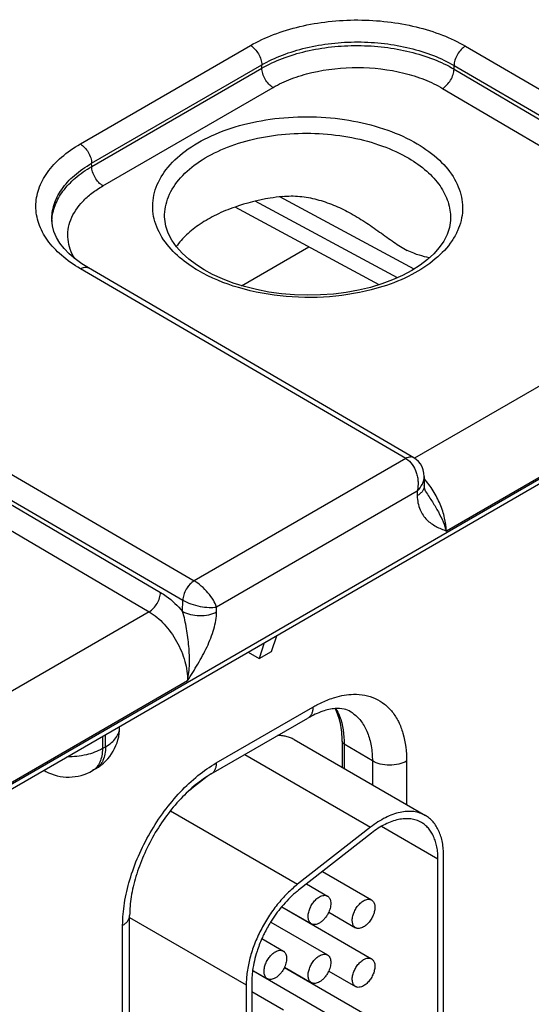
# Model space of a CAD drawing. Header units: inches. Extents: x 0 to 34, y 0 to 22.
# Tile 82 of 168: x 7.077 to 7.556, y 18.031 to 18.953. Entities that reach past the tile are written whole.
import ezdxf

# ---------------------------------------------------------------- set-up
doc = ezdxf.new("R2010")
doc.units = ezdxf.units.IN
doc.header["$LTSCALE"] = 1.87
doc.header["$MEASUREMENT"] = 0
doc.layers.get('0').update_dxf_attribs({"linetype": 'CONTINUOUS'})

msp = doc.modelspace()

# ---------------------------------------------------------------- linework, layer by layer
at = {"color": 7, "linetype": 'CONTINUOUS'}
for p, q in [((4.56377, 16.79056), (8.99215, 19.34746)), ((4.56081, 16.78404), (8.9892, 19.34093)), ((7.1336, 18.83639), (7.29318, 18.92853)), ((7.49468, 18.92801), (7.79985, 18.75025)), ((7.14416, 18.81826), (7.30374, 18.9104)), ((7.14425, 18.81522), (7.30374, 18.9073)), ((7.30374, 18.9073), (7.30374, 18.9104)), ((7.48403, 18.90649), (7.48403, 18.90988)), ((7.48403, 18.90988), (7.78917, 18.73213)), ((7.48403, 18.90649), (7.76831, 18.73943)), ((7.15477, 18.79711), (7.31425, 18.8892)), ((7.47333, 18.88838), (7.75761, 18.72133)), ((7.14425, 18.81522), (7.14416, 18.81826)), ((7.43093, 18.71102), (7.29756, 18.78274)), ((7.44654, 18.71917), (7.32068, 18.78686)), ((7.41395, 18.70456), (7.27868, 18.7773)), ((7.10684, 18.76486), (7.10684, 18.76487)), ((7.21264, 18.76799), (7.21264, 18.76801)), ((7.48073, 18.76655), (7.48073, 18.76653)), ((7.28485, 18.70357), (7.34799, 18.74003)), ((7.43884, 18.5418), (7.13362, 18.71954)), ((7.44632, 18.54256), (7.14112, 18.72028)), ((7.75761, 18.72133), (7.44708, 18.54204)), ((7.79358, 18.65674), (7.47679, 18.47383)), ((6.93518, 18.60496), (7.24035, 18.4272)), ((6.92453, 18.58683), (7.22968, 18.40908)), ((6.92453, 18.58344), (7.20881, 18.41638)), ((6.91383, 18.56534), (7.19811, 18.39828)), ((7.43884, 18.5418), (7.24035, 18.4272)), ((7.45599, 18.52506), (7.45612, 18.51645)), ((7.44947, 18.51128), (7.2614, 18.40269)), ((7.44947, 18.51128), (7.44953, 18.50693)), ((7.45747, 18.51071), (7.45747, 18.51071)), ((7.22952, 18.39859), (7.22968, 18.40908)), ((7.19811, 18.39828), (6.88759, 18.21899)), ((7.26134, 18.39826), (7.2614, 18.40269)), ((7.30596, 18.36905), (7.30116, 18.35439)), ((7.3129, 18.36117), (7.31771, 18.37583)), ((7.29086, 18.36033), (7.30116, 18.35439)), ((7.30116, 18.35439), (7.3129, 18.36117)), ((7.23408, 18.33369), (6.91729, 18.15078)), ((7.26104, 18.2567), (7.35172, 18.30906)), ((7.25638, 18.2464), (7.34706, 18.29876)), ((7.17043, 18.29018), (7.17043, 18.29079)), ((7.15429, 18.28148), (7.15429, 18.2701)), ((7.15725, 18.2718), (7.15725, 18.28318)), ((7.3341, 18.27853), (7.45714, 18.20749)), ((7.37913, 18.27703), (7.37913, 18.25253)), ((7.15429, 18.2701), (7.15725, 18.2718)), ((7.38103, 18.27432), (7.38103, 18.25144)), ((7.40741, 18.25854), (7.38103, 18.27432)), ((7.28789, 18.26459), (7.40576, 18.19653)), ((7.40741, 18.25854), (7.40741, 18.23621)), ((7.43951, 18.25838), (7.43951, 18.21767)), ((7.10116, 18.24884), (7.0994, 18.24978)), ((7.14497, 18.2495), (7.14793, 18.2512)), ((7.25246, 18.24394), (7.23518, 18.23045)), ((7.21809, 18.21196), (7.33735, 18.1431)), ((7.40576, 18.19653), (7.33735, 18.1431)), ((7.46892, 18.16667), (7.41598, 18.19724)), ((7.40668, 18.19104), (7.33827, 18.13761)), ((7.46892, 17.88131), (7.46892, 18.16667)), ((7.47422, 17.88437), (7.47422, 18.16973)), ((7.36055, 18.15501), (7.40668, 18.12837)), ((7.34567, 18.14339), (7.36532, 18.13204)), ((7.32252, 18.12224), (7.32237, 18.12206)), ((7.32249, 18.12187), (7.40668, 18.07326)), ((7.32264, 18.12205), (7.35032, 18.10606)), ((7.17984, 17.785), (7.17984, 18.11383)), ((7.17984, 18.11204), (7.28914, 18.04894)), ((7.36645, 18.11696), (7.39168, 18.10239)), ((7.17325, 17.77582), (7.17325, 18.10465)), ((7.31215, 18.10763), (7.36532, 18.07693)), ((7.34588, 18.10837), (7.34588, 18.10862)), ((7.30386, 18.09221), (7.32395, 18.0806)), ((7.325, 18.06531), (7.40668, 18.01815)), ((7.32509, 18.06552), (7.35032, 18.05095)), ((7.29529, 18.06225), (7.36532, 18.02182)), ((7.29531, 18.0625), (7.30895, 18.05462)), ((7.36645, 18.06185), (7.39168, 18.04728)), ((7.28914, 18.04894), (7.28914, 17.79144)), ((7.29444, 18.052), (7.29444, 17.7945)), ((7.34588, 18.05325), (7.34588, 18.05351)), ((7.29444, 18.04253), (7.32395, 18.02549))]:
    msp.add_line(p, q, dxfattribs=at)
for points in [[(7.14112, 18.72028), (7.13493, 18.72415), (7.12866, 18.72873), (7.12316, 18.73351), (7.11841, 18.73846), (7.11442, 18.74358), (7.11123, 18.74886), (7.10887, 18.75428), (7.10737, 18.75985), (7.10684, 18.76487)], [(7.22366, 18.74015), (7.21933, 18.74635), (7.21604, 18.75274), (7.21382, 18.75928), (7.21273, 18.76598), (7.21264, 18.76801)], [(7.48073, 18.76655), (7.48064, 18.76467), (7.47961, 18.75811), (7.4775, 18.75172), (7.47434, 18.74548), (7.4702, 18.73944), (7.4651, 18.73363), (7.45908, 18.72805), (7.45215, 18.72275), (7.44435, 18.71777), (7.43574, 18.71317), (7.42637, 18.70899), (7.4163, 18.70526)], [(7.24963, 18.71845), (7.2424, 18.72305), (7.23522, 18.72848), (7.22896, 18.73418), (7.22366, 18.74015)], [(7.4163, 18.70526), (7.40563, 18.70205), (7.39445, 18.69939), (7.38285, 18.6973), (7.37093, 18.69581), (7.35879, 18.69494), (7.34655, 18.6947), (7.33431, 18.69508), (7.32217, 18.6961), (7.31026, 18.69772), (7.29866, 18.69995), (7.28749, 18.70274), (7.27683, 18.70608), (7.26677, 18.70993), (7.25741, 18.71423), (7.24964, 18.71845)], [(7.45599, 18.52506), (7.45577, 18.52797), (7.45508, 18.53117), (7.45398, 18.53409), (7.45251, 18.53672), (7.4507, 18.53903), (7.44858, 18.541), (7.44639, 18.54251)], [(7.45747, 18.51071), (7.45719, 18.5112), (7.45682, 18.51204), (7.45648, 18.51319), (7.45623, 18.51471), (7.45612, 18.51645)]]:
    msp.add_lwpolyline(points, dxfattribs=at)
for centre, radius, start, end in [((7.15011, 18.76286), 0.04319, 177.33058, 179.16895), ((7.24048, 18.42774), 0.02156, 239.92522, 240.1386), ((7.3693, 18.27554), 0.0341, 53.16198, 58.76467), ((7.12543, 18.29018), 0.045, 300.0008, 359.9992), ((7.10831, 18.26213), 0.01509, 234.41255, 241.71633), ((7.12247, 18.28847), 0.045, 241.73017, 300.00088), ((7.39487, 18.06515), 0.09194, 127.9971, 130.41391), ((7.41824, 18.04213), 0.12482, 140.1809, 148.30486), ((7.42219, 18.03948), 0.12957, 148.22472, 153.77643), ((7.41506, 18.04273), 0.12173, 156.01776, 162.00465), ((7.42012, 18.04051), 0.12727, 153.78001, 156.02882), ((7.30223, 18.0759), 0.02511, 335.07373, 335.59149), ((7.38275, 18.05082), 0.08836, 172.44211, 172.60681)]:
    msp.add_arc(centre, radius, start, end, dxfattribs=at)
for points, knots in [([(7.29318, 18.92853), (7.30008, 18.93251), (7.31516, 18.93953), (7.33972, 18.94696), (7.36631, 18.95151), (7.39394, 18.953), (7.42156, 18.95137), (7.44815, 18.94668), (7.47271, 18.93912), (7.48778, 18.93203), (7.49468, 18.92801)], [0, 0, 0, 0, 0.1141, 0.237195, 0.366768, 0.499736, 0.63274, 0.762419, 0.885682, 1, 1, 1, 1]), ([(7.30374, 18.9104), (7.30991, 18.91397), (7.3234, 18.92028), (7.34538, 18.92696), (7.36917, 18.93104), (7.39389, 18.93237), (7.41861, 18.9309), (7.4424, 18.92668), (7.46438, 18.91987), (7.47786, 18.91349), (7.48403, 18.90988)], [0, 0, 0, 0, 0.114145, 0.237238, 0.36678, 0.499705, 0.63267, 0.762331, 0.885612, 1, 1, 1, 1]), ([(7.29318, 18.92853), (7.29467, 18.92766), (7.29747, 18.9253), (7.30076, 18.92082), (7.30304, 18.91574), (7.30372, 18.91212), (7.30374, 18.9104)], [0, 0, 0, 0, 0.236976, 0.499189, 0.761843, 1, 1, 1, 1]), ([(7.30374, 18.9073), (7.30991, 18.91085), (7.32341, 18.9171), (7.34539, 18.9237), (7.36918, 18.92772), (7.39389, 18.929), (7.41861, 18.9275), (7.4424, 18.92326), (7.46437, 18.91646), (7.47786, 18.91009), (7.48403, 18.90649)], [0, 0, 0, 0, 0.114008, 0.237036, 0.366572, 0.499533, 0.632558, 0.762282, 0.885608, 1, 1, 1, 1]), ([(7.49468, 18.92801), (7.49319, 18.92715), (7.49037, 18.92479), (7.48705, 18.92032), (7.48475, 18.91523), (7.48406, 18.91161), (7.48403, 18.90988)], [0, 0, 0, 0, 0.236844, 0.499187, 0.761971, 1, 1, 1, 1]), ([(7.31425, 18.8892), (7.31278, 18.89007), (7.30998, 18.89244), (7.3067, 18.89691), (7.30444, 18.90197), (7.30377, 18.90558), (7.30374, 18.9073)], [0, 0, 0, 0, 0.237244, 0.499463, 0.761973, 1, 1, 1, 1]), ([(7.31425, 18.8892), (7.3197, 18.89234), (7.3316, 18.89788), (7.358, 18.90583), (7.39382, 18.90958), (7.42962, 18.90546), (7.45599, 18.89723), (7.46789, 18.89158), (7.47333, 18.88838)], [0, 0, 0, 0, 0.114151, 0.23728, 0.499471, 0.761948, 0.885415, 1, 1, 1, 1]), ([(7.47333, 18.88838), (7.47482, 18.88924), (7.47764, 18.8916), (7.48097, 18.89607), (7.48328, 18.90114), (7.48399, 18.90476), (7.48403, 18.90649)], [0, 0, 0, 0, 0.236981, 0.49946, 0.762231, 1, 1, 1, 1]), ([(7.21387, 18.81212), (7.21894, 18.81877), (7.23221, 18.8312), (7.25717, 18.84533), (7.28711, 18.85558), (7.32037, 18.8614), (7.35511, 18.86248), (7.38938, 18.85876), (7.42125, 18.85045), (7.44074, 18.84169), (7.4495, 18.83654)], [0, 0, 0, 0, 0.099166, 0.212253, 0.337842, 0.472367, 0.611021, 0.748489, 0.879599, 1, 1, 1, 1]), ([(7.2276, 18.80477), (7.23274, 18.81053), (7.24557, 18.82117), (7.26888, 18.83315), (7.29626, 18.84167), (7.3263, 18.84628), (7.35741, 18.84677), (7.38796, 18.84309), (7.41632, 18.83545), (7.43366, 18.82756), (7.44148, 18.82297)], [0, 0, 0, 0, 0.101605, 0.216519, 0.342927, 0.477267, 0.614954, 0.751029, 0.88071, 1, 1, 1, 1]), ([(7.13362, 18.71954), (7.12736, 18.72319), (7.11601, 18.73106), (7.10246, 18.74541), (7.09388, 18.76126), (7.09091, 18.77806), (7.09387, 18.79486), (7.10244, 18.81068), (7.116, 18.82496), (7.12735, 18.83278), (7.1336, 18.83639)], [0, 0, 0, 0, 0.144884, 0.274626, 0.39142, 0.500515, 0.609515, 0.726059, 0.855466, 1, 1, 1, 1]), ([(7.1336, 18.83639), (7.13509, 18.83553), (7.13789, 18.83316), (7.14119, 18.82868), (7.14346, 18.8236), (7.14414, 18.81998), (7.14416, 18.81826)], [0, 0, 0, 0, 0.236976, 0.499189, 0.761843, 1, 1, 1, 1]), ([(7.4495, 18.83654), (7.45694, 18.83217), (7.47024, 18.82263), (7.48304, 18.80724), (7.4892, 18.79415), (7.49176, 18.78433), (7.49234, 18.7744), (7.49093, 18.76452), (7.48755, 18.75483), (7.4803, 18.74199), (7.46626, 18.72716), (7.44389, 18.7128), (7.42649, 18.70579), (7.41712, 18.70282)], [0, 0, 0, 0, 0.137269, 0.257867, 0.313161, 0.366167, 0.418075, 0.470215, 0.523883, 0.580194, 0.703506, 0.843713, 1, 1, 1, 1]), ([(7.44148, 18.82297), (7.44745, 18.81945), (7.45828, 18.81185), (7.47113, 18.79799), (7.47913, 18.7827), (7.48084, 18.77178), (7.48073, 18.76655)], [0, 0, 0, 0, 0.289471, 0.548546, 0.781743, 1, 1, 1, 1]), ([(7.10684, 18.76487), (7.10669, 18.76984), (7.10824, 18.78023), (7.11583, 18.79476), (7.1281, 18.80785), (7.13845, 18.81497), (7.14416, 18.81826)], [0, 0, 0, 0, 0.218502, 0.451379, 0.710202, 1, 1, 1, 1]), ([(7.10697, 18.76487), (7.10719, 18.76961), (7.10932, 18.77941), (7.11709, 18.79299), (7.12898, 18.8053), (7.13884, 18.81208), (7.14425, 18.81522)], [0, 0, 0, 0, 0.218431, 0.452595, 0.71182, 1, 1, 1, 1]), ([(7.15477, 18.79711), (7.15329, 18.79798), (7.15049, 18.80035), (7.14722, 18.80482), (7.14495, 18.80989), (7.14428, 18.8135), (7.14425, 18.81522)], [0, 0, 0, 0, 0.237244, 0.499463, 0.761973, 1, 1, 1, 1]), ([(7.2207, 18.73576), (7.21543, 18.74114), (7.20862, 18.75009), (7.20325, 18.76347), (7.20131, 18.77347), (7.20143, 18.78353), (7.20435, 18.79706), (7.20955, 18.80646), (7.21387, 18.81212)], [0, 0, 0, 0, 0.268066, 0.391437, 0.510397, 0.627858, 0.746926, 1, 1, 1, 1]), ([(7.21264, 18.76801), (7.21257, 18.7712), (7.21312, 18.77769), (7.21704, 18.79069), (7.22291, 18.79951), (7.2276, 18.80477)], [0, 0, 0, 0, 0.236259, 0.478277, 1, 1, 1, 1]), ([(7.12838, 18.7289), (7.12666, 18.73171), (7.12382, 18.73754), (7.12166, 18.74688), (7.12182, 18.75632), (7.1252, 18.76905), (7.13331, 18.78077), (7.14445, 18.7906), (7.15116, 18.79503), (7.15477, 18.79711)], [0, 0, 0, 0, 0.119815, 0.233742, 0.345688, 0.459924, 0.708518, 0.848618, 1, 1, 1, 1]), ([(7.32309, 18.7872), (7.3192, 18.78676), (7.30416, 18.78467), (7.28931, 18.78102), (7.27867, 18.77731)], [0, 0, 0, 0, 0.257547, 1, 1, 1, 1]), ([(7.32309, 18.7872), (7.32848, 18.7878), (7.33942, 18.7878), (7.35553, 18.7848), (7.37106, 18.77947), (7.38093, 18.77473), (7.38575, 18.77213)], [0, 0, 0, 0, 0.248677, 0.49821, 0.748775, 1, 1, 1, 1]), ([(7.27867, 18.77731), (7.27269, 18.77523), (7.26137, 18.7706), (7.24602, 18.76192), (7.23325, 18.75196), (7.22635, 18.74426), (7.22353, 18.74027)], [0, 0, 0, 0, 0.281733, 0.543213, 0.782538, 1, 1, 1, 1]), ([(7.38575, 18.77213), (7.39074, 18.76945), (7.40041, 18.76364), (7.41414, 18.75408), (7.42702, 18.74458), (7.43578, 18.73891), (7.44018, 18.73667)], [0, 0, 0, 0, 0.261087, 0.520169, 0.77201, 1, 1, 1, 1]), ([(7.46081, 18.72962), (7.45772, 18.73043), (7.45276, 18.73165), (7.44587, 18.73401), (7.44213, 18.73569), (7.44018, 18.73667)], [0, 0, 0, 0, 0.438373, 0.700582, 1, 1, 1, 1]), ([(7.24401, 18.71789), (7.24178, 18.7192), (7.23347, 18.7244), (7.22575, 18.7306), (7.2207, 18.73576)], [0, 0, 0, 0, 0.263736, 1, 1, 1, 1]), ([(7.13362, 18.71954), (7.13428, 18.71992), (7.13559, 18.72055), (7.1376, 18.72103), (7.13949, 18.72099), (7.14063, 18.72057), (7.14112, 18.72028)], [0, 0, 0, 0, 0.290323, 0.549714, 0.782684, 1, 1, 1, 1]), ([(7.41712, 18.70282), (7.40286, 18.6983), (7.37268, 18.69238), (7.32681, 18.69207), (7.28286, 18.69995), (7.25584, 18.71094), (7.24401, 18.71789)], [0, 0, 0, 0, 0.251929, 0.514109, 0.768822, 1, 1, 1, 1]), ([(7.44632, 18.54256), (7.44582, 18.54284), (7.44469, 18.54326), (7.4428, 18.54331), (7.44079, 18.54282), (7.43947, 18.5422), (7.43881, 18.54181)], [0, 0, 0, 0, 0.217316, 0.450286, 0.709676, 1, 1, 1, 1]), ([(7.44639, 18.54251), (7.44589, 18.5428), (7.44475, 18.54323), (7.44285, 18.54328), (7.44082, 18.5428), (7.4395, 18.54218), (7.43884, 18.5418)], [0, 0, 0, 0, 0.217522, 0.450595, 0.709926, 1, 1, 1, 1]), ([(7.43884, 18.5418), (7.44353, 18.53906), (7.44775, 18.53256), (7.44984, 18.52443), (7.45053, 18.51855), (7.45016, 18.51409), (7.44947, 18.51128)], [0, 0, 0, 0, 0.479289, 0.611923, 0.744389, 1, 1, 1, 1]), ([(7.44947, 18.51128), (7.45142, 18.5132), (7.45465, 18.51739), (7.45603, 18.52262), (7.45599, 18.52506)], [0, 0, 0, 0, 0.52929, 1, 1, 1, 1]), ([(7.45612, 18.51645), (7.45613, 18.51557), (7.45584, 18.51373), (7.45449, 18.51116), (7.45234, 18.50881), (7.45053, 18.50752), (7.44953, 18.50693)], [0, 0, 0, 0, 0.21857, 0.452166, 0.711185, 1, 1, 1, 1]), ([(7.47679, 18.47383), (7.47671, 18.47794), (7.47548, 18.48655), (7.47122, 18.49929), (7.46474, 18.51174), (7.45913, 18.51942), (7.45604, 18.52299)], [0, 0, 0, 0, 0.226977, 0.477051, 0.739066, 1, 1, 1, 1]), ([(7.44953, 18.50693), (7.4496, 18.50247), (7.45073, 18.49593), (7.4547, 18.48864), (7.45946, 18.483), (7.46698, 18.47793), (7.47352, 18.4752), (7.47679, 18.47383)], [0, 0, 0, 0, 0.290805, 0.418063, 0.537966, 0.768912, 1, 1, 1, 1]), ([(7.45747, 18.51071), (7.45955, 18.50753), (7.46372, 18.50136), (7.46934, 18.49207), (7.47379, 18.48294), (7.47598, 18.4768), (7.47679, 18.47383)], [0, 0, 0, 0, 0.272107, 0.534098, 0.778987, 1, 1, 1, 1]), ([(7.24033, 18.42721), (7.23884, 18.42635), (7.23602, 18.42399), (7.2327, 18.41952), (7.23041, 18.41443), (7.22971, 18.41081), (7.22968, 18.40908)], [0, 0, 0, 0, 0.236844, 0.499187, 0.761971, 1, 1, 1, 1]), ([(7.24035, 18.4272), (7.23887, 18.42633), (7.23606, 18.42396), (7.23276, 18.41948), (7.23047, 18.41439), (7.22978, 18.41077), (7.22975, 18.40904)], [0, 0, 0, 0, 0.23658, 0.498909, 0.76183, 1, 1, 1, 1]), ([(7.2614, 18.40269), (7.26063, 18.40493), (7.25824, 18.40962), (7.25334, 18.41623), (7.24732, 18.42236), (7.24271, 18.42583), (7.24035, 18.4272)], [0, 0, 0, 0, 0.216799, 0.47672, 0.750266, 1, 1, 1, 1]), ([(7.19811, 18.39828), (7.1996, 18.39914), (7.20243, 18.4015), (7.20575, 18.40597), (7.20806, 18.41104), (7.20877, 18.41466), (7.20881, 18.41638)], [0, 0, 0, 0, 0.236981, 0.49946, 0.762231, 1, 1, 1, 1]), ([(7.20881, 18.41638), (7.21065, 18.4153), (7.21829, 18.41028), (7.22497, 18.40389), (7.22952, 18.39859)], [0, 0, 0, 0, 0.234431, 1, 1, 1, 1]), ([(7.22975, 18.40904), (7.23212, 18.40768), (7.23741, 18.40541), (7.2457, 18.40318), (7.25384, 18.40213), (7.25908, 18.40229), (7.2614, 18.40269)], [0, 0, 0, 0, 0.250301, 0.524327, 0.784175, 1, 1, 1, 1]), ([(7.19811, 18.39828), (7.20334, 18.39521), (7.21319, 18.38676), (7.22456, 18.37077), (7.23218, 18.35264), (7.2342, 18.33978), (7.23408, 18.33369)], [0, 0, 0, 0, 0.237053, 0.499139, 0.761692, 1, 1, 1, 1]), ([(7.23408, 18.33369), (7.23515, 18.33884), (7.23629, 18.34961), (7.23558, 18.36595), (7.23369, 18.37969), (7.23164, 18.39059), (7.23033, 18.39597), (7.22952, 18.39859)], [0, 0, 0, 0, 0.240925, 0.492181, 0.747196, 0.874582, 1, 1, 1, 1]), ([(7.22952, 18.39859), (7.23178, 18.39728), (7.23703, 18.39536), (7.24542, 18.39438), (7.25381, 18.39519), (7.25907, 18.397), (7.26134, 18.39826)], [0, 0, 0, 0, 0.237771, 0.501106, 0.76384, 1, 1, 1, 1]), ([(7.23408, 18.33369), (7.23736, 18.33885), (7.24391, 18.34917), (7.25267, 18.36515), (7.25913, 18.38147), (7.26126, 18.39282), (7.26134, 18.39826)], [0, 0, 0, 0, 0.258878, 0.517525, 0.769703, 1, 1, 1, 1]), ([(7.35172, 18.30906), (7.35293, 18.30976), (7.35766, 18.31237), (7.36258, 18.31464), (7.36632, 18.31608)], [0, 0, 0, 0, 0.25845, 1, 1, 1, 1]), ([(7.36632, 18.31608), (7.36831, 18.31683), (7.37586, 18.31942), (7.38386, 18.32087), (7.38972, 18.32101)], [0, 0, 0, 0, 0.265736, 1, 1, 1, 1]), ([(7.38972, 18.32101), (7.3933, 18.32109), (7.40033, 18.32057), (7.41029, 18.31748), (7.41907, 18.31212), (7.42646, 18.30466), (7.43229, 18.2953), (7.4381, 18.27999), (7.43951, 18.26716), (7.43951, 18.25838)], [0, 0, 0, 0, 0.119019, 0.23228, 0.343782, 0.457845, 0.578326, 0.708061, 1, 1, 1, 1]), ([(7.35172, 18.30906), (7.35172, 18.30792), (7.35155, 18.30575), (7.35067, 18.30277), (7.34919, 18.30035), (7.34781, 18.29919), (7.34706, 18.29876)], [0, 0, 0, 0, 0.289807, 0.549047, 0.782228, 1, 1, 1, 1]), ([(7.37257, 18.30762), (7.36858, 18.30732), (7.35966, 18.30522), (7.35145, 18.30129), (7.34706, 18.29876)], [0, 0, 0, 0, 0.441033, 1, 1, 1, 1]), ([(7.37913, 18.27703), (7.37913, 18.2827), (7.37823, 18.29324), (7.37483, 18.30335), (7.37254, 18.30761)], [0, 0, 0, 0, 0.539807, 1, 1, 1, 1]), ([(7.38699, 18.3047), (7.38511, 18.30584), (7.38037, 18.30764), (7.37533, 18.30782), (7.37257, 18.30762)], [0, 0, 0, 0, 0.441801, 1, 1, 1, 1]), ([(7.37319, 18.30761), (7.37452, 18.30536), (7.37947, 18.29495), (7.38103, 18.28319), (7.38103, 18.27432)], [0, 0, 0, 0, 0.226637, 1, 1, 1, 1]), ([(7.38975, 18.30284), (7.39262, 18.30069), (7.39789, 18.29524), (7.40344, 18.28479), (7.40675, 18.27228), (7.40741, 18.26326), (7.40741, 18.25854)], [0, 0, 0, 0, 0.218071, 0.4531, 0.712732, 1, 1, 1, 1]), ([(7.15725, 18.2718), (7.15922, 18.27294), (7.1628, 18.27541), (7.16708, 18.27991), (7.16979, 18.28489), (7.17043, 18.28846), (7.17043, 18.29017)], [0, 0, 0, 0, 0.289796, 0.549041, 0.782223, 1, 1, 1, 1]), ([(7.3341, 18.27853), (7.33296, 18.27919), (7.33055, 18.28036), (7.32669, 18.28159), (7.3226, 18.2823), (7.31979, 18.28242), (7.31837, 18.28239)], [0, 0, 0, 0, 0.242074, 0.487442, 0.73919, 1, 1, 1, 1]), ([(7.38103, 18.27432), (7.38049, 18.27464), (7.37957, 18.27537), (7.37913, 18.27651), (7.37913, 18.27703)], [0, 0, 0, 0, 0.54927, 1, 1, 1, 1]), ([(7.15429, 18.2701), (7.14964, 18.26741), (7.13879, 18.26354), (7.12742, 18.26242), (7.12147, 18.26249)], [0, 0, 0, 0, 0.474453, 1, 1, 1, 1]), ([(7.15429, 18.2701), (7.15429, 18.26782), (7.15395, 18.26348), (7.15219, 18.25753), (7.14924, 18.25269), (7.14646, 18.25036), (7.14497, 18.2495)], [0, 0, 0, 0, 0.289803, 0.549049, 0.782228, 1, 1, 1, 1]), ([(7.15725, 18.2718), (7.15725, 18.26952), (7.1569, 18.26519), (7.15514, 18.25923), (7.15219, 18.2544), (7.14941, 18.25206), (7.14793, 18.2512)], [0, 0, 0, 0, 0.289803, 0.549049, 0.782228, 1, 1, 1, 1]), ([(7.43951, 18.25838), (7.43722, 18.25706), (7.4319, 18.25515), (7.42341, 18.25426), (7.41494, 18.25523), (7.40966, 18.2572), (7.40741, 18.25854)], [0, 0, 0, 0, 0.237748, 0.501114, 0.763872, 1, 1, 1, 1]), ([(7.17325, 18.10465), (7.17325, 18.11159), (7.17452, 18.12603), (7.17959, 18.14781), (7.18771, 18.16988), (7.19857, 18.19139), (7.21177, 18.21156), (7.22682, 18.22962), (7.24316, 18.2449), (7.25503, 18.25323), (7.26104, 18.2567)], [0, 0, 0, 0, 0.114151, 0.237321, 0.36697, 0.499994, 0.633019, 0.76267, 0.885844, 1, 1, 1, 1]), ([(7.26104, 18.2567), (7.26104, 18.25556), (7.26086, 18.25339), (7.25998, 18.25041), (7.25851, 18.24799), (7.25712, 18.24683), (7.25638, 18.2464)], [0, 0, 0, 0, 0.289807, 0.549047, 0.782228, 1, 1, 1, 1]), ([(7.25638, 18.2464), (7.25133, 18.24348), (7.2412, 18.23634), (7.2271, 18.22309), (7.21388, 18.20718), (7.20219, 18.1893), (7.19256, 18.17024), (7.18539, 18.15083), (7.18096, 18.13201), (7.17984, 18.11967), (7.17984, 18.11383)], [0, 0, 0, 0, 0.110176, 0.232993, 0.36435, 0.500008, 0.635664, 0.767018, 0.889831, 1, 1, 1, 1]), ([(7.45714, 18.20749), (7.45631, 18.20797), (7.45461, 18.20884), (7.45098, 18.21024), (7.44608, 18.21131), (7.43982, 18.21147), (7.43324, 18.21055), (7.42644, 18.20855), (7.41949, 18.20552), (7.4125, 18.2015), (7.408, 18.19828), (7.40576, 18.19653)], [0, 0, 0, 0, 0.051417, 0.1032, 0.209138, 0.320445, 0.438996, 0.56595, 0.70188, 0.846821, 1, 1, 1, 1]), ([(7.45339, 18.201), (7.45189, 18.20187), (7.44864, 18.20331), (7.44333, 18.20447), (7.43764, 18.20462), (7.43166, 18.20377), (7.42548, 18.20196), (7.41916, 18.1992), (7.41281, 18.19555), (7.40871, 18.19262), (7.40668, 18.19104)], [0, 0, 0, 0, 0.10308, 0.20903, 0.320349, 0.43892, 0.565901, 0.701837, 0.846767, 1, 1, 1, 1]), ([(7.47422, 18.16973), (7.47422, 18.17188), (7.47405, 18.17607), (7.47323, 18.18213), (7.47185, 18.18776), (7.46993, 18.1929), (7.46748, 18.1975), (7.46453, 18.20152), (7.46109, 18.2049), (7.45849, 18.20671), (7.45714, 18.20749)], [0, 0, 0, 0, 0.14849, 0.289479, 0.422747, 0.548653, 0.667992, 0.781933, 0.891987, 1, 1, 1, 1]), ([(7.46892, 18.16667), (7.46892, 18.16862), (7.46876, 18.17243), (7.46801, 18.17794), (7.46676, 18.18306), (7.46502, 18.18773), (7.46279, 18.19192), (7.46011, 18.19557), (7.45698, 18.19864), (7.45462, 18.20029), (7.45339, 18.201)], [0, 0, 0, 0, 0.148529, 0.289501, 0.422739, 0.548642, 0.667995, 0.781939, 0.891988, 1, 1, 1, 1]), ([(7.33735, 18.1431), (7.33565, 18.14178), (7.33229, 18.13897), (7.32575, 18.13281), (7.31803, 18.12415), (7.30975, 18.11266), (7.3026, 18.10027), (7.29678, 18.08735), (7.29247, 18.07429), (7.29021, 18.06343), (7.2893, 18.05502), (7.28914, 18.05093), (7.28914, 18.04894)], [0, 0, 0, 0, 0.059291, 0.120491, 0.247245, 0.377853, 0.509817, 0.640447, 0.767136, 0.887636, 0.944969, 1, 1, 1, 1]), ([(7.33526, 18.13516), (7.333, 18.13323), (7.32857, 18.12909), (7.3245, 18.1246), (7.32252, 18.12224)], [0, 0, 0, 0, 0.490981, 1, 1, 1, 1]), ([(7.35032, 18.10606), (7.34995, 18.10628), (7.34925, 18.10681), (7.3484, 18.10788), (7.34777, 18.10919), (7.34736, 18.1107), (7.34718, 18.11238), (7.34723, 18.11421), (7.3475, 18.11613), (7.34817, 18.11882), (7.34925, 18.12149), (7.35067, 18.12403), (7.35189, 18.12584), (7.35324, 18.12751), (7.35469, 18.129), (7.35621, 18.13027), (7.35728, 18.13099), (7.35782, 18.1313)], [0, 0, 0, 0, 0.04282, 0.08741, 0.135196, 0.187114, 0.243566, 0.304532, 0.36964, 0.438255, 0.58247, 0.656229, 0.729617, 0.801598, 0.871247, 0.937677, 1, 1, 1, 1]), ([(7.35782, 18.1313), (7.35847, 18.13168), (7.35978, 18.1323), (7.3618, 18.13279), (7.3634, 18.13275), (7.36455, 18.13243), (7.36507, 18.13219), (7.36532, 18.13204)], [0, 0, 0, 0, 0.289326, 0.548705, 0.78167, 0.891839, 1, 1, 1, 1]), ([(7.36532, 18.13204), (7.36554, 18.13192), (7.36596, 18.13163), (7.36673, 18.13091), (7.36752, 18.12975), (7.36815, 18.12807), (7.36845, 18.12612), (7.36843, 18.12397), (7.36809, 18.12168), (7.36744, 18.1193), (7.36682, 18.11774), (7.36647, 18.11696)], [0, 0, 0, 0, 0.046411, 0.093519, 0.192135, 0.300073, 0.419444, 0.550568, 0.692462, 0.84315, 1, 1, 1, 1]), ([(7.39918, 18.12763), (7.39984, 18.12801), (7.40115, 18.12863), (7.40316, 18.12912), (7.40477, 18.12908), (7.40591, 18.12876), (7.40644, 18.12851), (7.40668, 18.12837)], [0, 0, 0, 0, 0.289326, 0.548705, 0.78167, 0.891839, 1, 1, 1, 1]), ([(7.40668, 18.12837), (7.40705, 18.12816), (7.40775, 18.12762), (7.4086, 18.12656), (7.40923, 18.12525), (7.40964, 18.12374), (7.40982, 18.12206), (7.40977, 18.12023), (7.4095, 18.11831), (7.40883, 18.11561), (7.40775, 18.11295), (7.40633, 18.11041), (7.40511, 18.10859), (7.40376, 18.10693), (7.40231, 18.10544), (7.40079, 18.10416), (7.39972, 18.10345), (7.39918, 18.10314)], [0, 0, 0, 0, 0.04282, 0.08741, 0.135196, 0.187114, 0.243566, 0.304532, 0.36964, 0.438255, 0.58247, 0.656229, 0.729617, 0.801598, 0.871247, 0.937677, 1, 1, 1, 1]), ([(7.39168, 18.10239), (7.39131, 18.10261), (7.39061, 18.10314), (7.38977, 18.10421), (7.38914, 18.10551), (7.38873, 18.10702), (7.38855, 18.10871), (7.38859, 18.11053), (7.38887, 18.11246), (7.38954, 18.11515), (7.39061, 18.11782), (7.39203, 18.12036), (7.39326, 18.12217), (7.39461, 18.12384), (7.39606, 18.12533), (7.39757, 18.1266), (7.39864, 18.12732), (7.39918, 18.12763)], [0, 0, 0, 0, 0.04282, 0.08741, 0.135196, 0.187114, 0.243566, 0.304532, 0.36964, 0.438255, 0.58247, 0.656229, 0.729617, 0.801598, 0.871247, 0.937677, 1, 1, 1, 1]), ([(7.17325, 18.10465), (7.17424, 18.10522), (7.17603, 18.10645), (7.17817, 18.1087), (7.17953, 18.11119), (7.17984, 18.11298), (7.17984, 18.11383)], [0, 0, 0, 0, 0.289802, 0.54904, 0.782223, 1, 1, 1, 1]), ([(7.36647, 18.11696), (7.36597, 18.11588), (7.36485, 18.11379), (7.36278, 18.11097), (7.3608, 18.10895), (7.35911, 18.10762), (7.35825, 18.10706), (7.35782, 18.10681)], [0, 0, 0, 0, 0.263487, 0.523968, 0.772192, 0.889188, 1, 1, 1, 1]), ([(7.35782, 18.10681), (7.35716, 18.10643), (7.35585, 18.10581), (7.35384, 18.10532), (7.35223, 18.10536), (7.35108, 18.10568), (7.35056, 18.10592), (7.35032, 18.10606)], [0, 0, 0, 0, 0.289326, 0.548705, 0.78167, 0.891839, 1, 1, 1, 1]), ([(7.39918, 18.10314), (7.39852, 18.10276), (7.39721, 18.10213), (7.3952, 18.10165), (7.3936, 18.10169), (7.39245, 18.10201), (7.39193, 18.10225), (7.39168, 18.10239)], [0, 0, 0, 0, 0.289326, 0.548705, 0.78167, 0.891839, 1, 1, 1, 1]), ([(7.29928, 18.08034), (7.29832, 18.07736), (7.29667, 18.07145), (7.29555, 18.06542), (7.29516, 18.06244)], [0, 0, 0, 0, 0.510659, 1, 1, 1, 1]), ([(7.30895, 18.05462), (7.30858, 18.05484), (7.30788, 18.05537), (7.30704, 18.05644), (7.30641, 18.05775), (7.306, 18.05926), (7.30582, 18.06094), (7.30586, 18.06277), (7.30614, 18.06469), (7.3068, 18.06738), (7.30788, 18.07005), (7.3093, 18.07259), (7.31052, 18.0744), (7.31188, 18.07607), (7.31333, 18.07756), (7.31484, 18.07883), (7.31591, 18.07955), (7.31645, 18.07986)], [0, 0, 0, 0, 0.04282, 0.08741, 0.135196, 0.187114, 0.243566, 0.304532, 0.36964, 0.438255, 0.58247, 0.656229, 0.729617, 0.801598, 0.871247, 0.937677, 1, 1, 1, 1]), ([(7.31645, 18.07986), (7.31711, 18.08024), (7.31842, 18.08086), (7.32043, 18.08135), (7.32204, 18.08131), (7.32318, 18.08099), (7.32371, 18.08075), (7.32395, 18.0806)], [0, 0, 0, 0, 0.289326, 0.548705, 0.78167, 0.891839, 1, 1, 1, 1]), ([(7.32395, 18.0806), (7.32417, 18.08048), (7.32459, 18.08019), (7.32536, 18.07947), (7.32616, 18.07831), (7.32678, 18.07663), (7.32708, 18.07468), (7.32706, 18.07253), (7.32672, 18.07024), (7.32607, 18.06786), (7.32545, 18.0663), (7.3251, 18.06552)], [0, 0, 0, 0, 0.046411, 0.093519, 0.192135, 0.300073, 0.419444, 0.550568, 0.692462, 0.84315, 1, 1, 1, 1]), ([(7.35032, 18.05095), (7.34995, 18.05117), (7.34925, 18.0517), (7.3484, 18.05277), (7.34777, 18.05407), (7.34736, 18.05558), (7.34718, 18.05727), (7.34723, 18.05909), (7.3475, 18.06102), (7.34817, 18.06371), (7.34925, 18.06638), (7.35067, 18.06892), (7.35189, 18.07073), (7.35324, 18.0724), (7.35469, 18.07389), (7.35621, 18.07516), (7.35728, 18.07588), (7.35782, 18.07619)], [0, 0, 0, 0, 0.04282, 0.08741, 0.135196, 0.187114, 0.243566, 0.304532, 0.36964, 0.438255, 0.58247, 0.656229, 0.729617, 0.801598, 0.871247, 0.937677, 1, 1, 1, 1]), ([(7.35782, 18.07619), (7.35847, 18.07657), (7.35978, 18.07719), (7.3618, 18.07768), (7.3634, 18.07764), (7.36455, 18.07732), (7.36507, 18.07707), (7.36532, 18.07693)], [0, 0, 0, 0, 0.289326, 0.548705, 0.78167, 0.891839, 1, 1, 1, 1]), ([(7.36532, 18.07693), (7.36554, 18.07681), (7.36596, 18.07652), (7.36673, 18.0758), (7.36752, 18.07464), (7.36815, 18.07296), (7.36845, 18.07101), (7.36843, 18.06886), (7.36809, 18.06656), (7.36744, 18.06419), (7.36682, 18.06263), (7.36647, 18.06185)], [0, 0, 0, 0, 0.046411, 0.093519, 0.192135, 0.300073, 0.419444, 0.550568, 0.692462, 0.84315, 1, 1, 1, 1]), ([(7.39168, 18.04728), (7.39131, 18.04749), (7.39061, 18.04803), (7.38977, 18.0491), (7.38914, 18.0504), (7.38873, 18.05191), (7.38855, 18.0536), (7.38859, 18.05542), (7.38887, 18.05735), (7.38954, 18.06004), (7.39061, 18.06271), (7.39203, 18.06525), (7.39326, 18.06706), (7.39461, 18.06873), (7.39606, 18.07022), (7.39757, 18.07149), (7.39864, 18.07221), (7.39918, 18.07252)], [0, 0, 0, 0, 0.04282, 0.08741, 0.135196, 0.187114, 0.243566, 0.304532, 0.36964, 0.438255, 0.58247, 0.656229, 0.729617, 0.801598, 0.871247, 0.937677, 1, 1, 1, 1]), ([(7.39918, 18.07252), (7.39984, 18.0729), (7.40115, 18.07352), (7.40316, 18.07401), (7.40477, 18.07397), (7.40591, 18.07365), (7.40644, 18.0734), (7.40668, 18.07326)], [0, 0, 0, 0, 0.289326, 0.548705, 0.78167, 0.891839, 1, 1, 1, 1]), ([(7.40668, 18.07326), (7.40705, 18.07305), (7.40775, 18.07251), (7.4086, 18.07144), (7.40923, 18.07014), (7.40964, 18.06863), (7.40982, 18.06694), (7.40977, 18.06512), (7.4095, 18.06319), (7.40883, 18.0605), (7.40775, 18.05783), (7.40633, 18.0553), (7.40511, 18.05348), (7.40376, 18.05181), (7.40231, 18.05033), (7.40079, 18.04905), (7.39972, 18.04833), (7.39918, 18.04802)], [0, 0, 0, 0, 0.04282, 0.08741, 0.135196, 0.187114, 0.243566, 0.304532, 0.36964, 0.438255, 0.58247, 0.656229, 0.729617, 0.801598, 0.871247, 0.937677, 1, 1, 1, 1]), ([(7.325, 18.06531), (7.32451, 18.06425), (7.32339, 18.06221), (7.32134, 18.05945), (7.31939, 18.05747), (7.31773, 18.05616), (7.31688, 18.05561), (7.31645, 18.05537)], [0, 0, 0, 0, 0.263803, 0.524175, 0.772207, 0.889156, 1, 1, 1, 1]), ([(7.29513, 18.06219), (7.29501, 18.06132), (7.29463, 18.05794), (7.29444, 18.05453), (7.29444, 18.052)], [0, 0, 0, 0, 0.257034, 1, 1, 1, 1]), ([(7.31645, 18.05537), (7.31579, 18.05499), (7.31448, 18.05437), (7.31247, 18.05388), (7.31087, 18.05392), (7.30972, 18.05424), (7.3092, 18.05448), (7.30895, 18.05462)], [0, 0, 0, 0, 0.289326, 0.548705, 0.78167, 0.891839, 1, 1, 1, 1]), ([(7.36647, 18.06185), (7.36597, 18.06076), (7.36485, 18.05868), (7.36278, 18.05586), (7.3608, 18.05384), (7.35911, 18.05251), (7.35825, 18.05195), (7.35782, 18.0517)], [0, 0, 0, 0, 0.263487, 0.523968, 0.772192, 0.889188, 1, 1, 1, 1]), ([(7.35782, 18.0517), (7.35716, 18.05132), (7.35585, 18.05069), (7.35384, 18.05021), (7.35223, 18.05025), (7.35108, 18.05057), (7.35056, 18.05081), (7.35032, 18.05095)], [0, 0, 0, 0, 0.289326, 0.548705, 0.78167, 0.891839, 1, 1, 1, 1]), ([(7.39918, 18.04802), (7.39852, 18.04764), (7.39721, 18.04702), (7.3952, 18.04653), (7.3936, 18.04658), (7.39245, 18.04689), (7.39193, 18.04714), (7.39168, 18.04728)], [0, 0, 0, 0, 0.289326, 0.548705, 0.78167, 0.891839, 1, 1, 1, 1])]:
    msp.add_open_spline(points, degree=3, knots=knots, dxfattribs=at)

doc.saveas('drawing.dxf')
